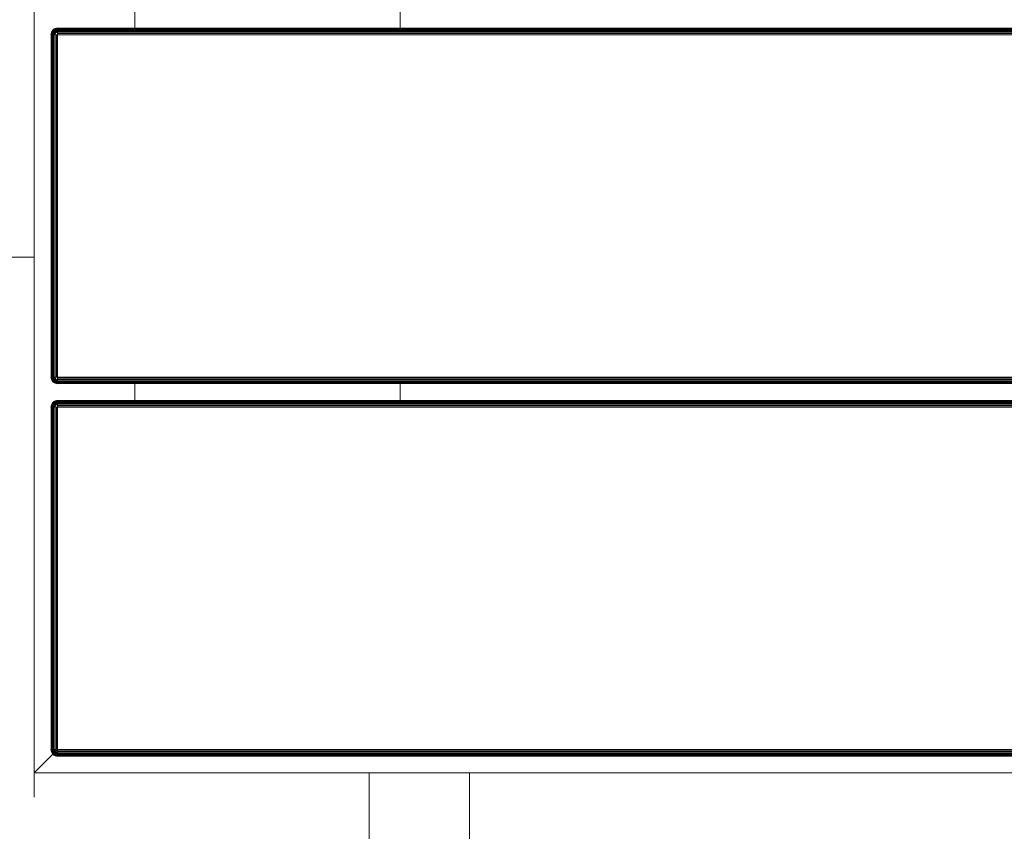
# Model space of a CAD drawing. Header units: millimetres. Extents: x -68595 to 26741, y -534 to 35396.
# Tile 159 of 172: x -19108 to -18814, y 24027 to 24270. Entities that reach past the tile are written whole.
import ezdxf

# ---------------------------------------------------------------- set-up
doc = ezdxf.new("R2010")
doc.units = ezdxf.units.MM
for name, color, linetype, lineweight, true_color in [('Furniture-1', 7, 'Continuous', 9, 0xaaaaaa), ('Kohvikutool-1', 7, 'Continuous', 9, 0xaaaaaa), ('Surface Pattern-1', 7, 'Continuous', 9, 0x232323)]:
    doc.layers.add(name, color=color, linetype=linetype, lineweight=lineweight, true_color=true_color)

# ---------------------------------------------------------------- blocks, each defined once
blk = doc.blocks.new('MA_Kohvikultool - Kohvikutool_DWG-V48-Sisehoov')
at = {"layer": 'Kohvikutool-1'}
for p, q in [((-10.89, 495), (-10.89, 465)), ((-10.89, 495), (-10.89, 465)), ((-172.29, 465), (-165, 465)), ((-165, 465), (-158, 458)), ((-165, 15), (-165, 465)), ((-158, 458), (-165, 465)), ((-165, 465), (-35.34, 465)), ((-35.34, 465), (-10.89, 465)), ((130.89, 465), (-10.89, 465)), ((-159.86, 458.74), (-159.97, 458.36)), ((-159.86, 458.74), (-159.97, 458.36)), ((-159.83, 458.72), (-159.93, 458.36)), ((-159.67, 459.09), (-159.86, 458.74)), ((-159.67, 459.09), (-159.86, 458.74)), ((-159.83, 458.72), (-159.86, 458.74)), ((-159.65, 459.08), (-159.83, 458.72)), ((-159.73, 458.68), (-159.83, 458.72)), ((-159.83, 458.34), (-159.73, 458.68)), ((-159.73, 458.68), (-159.56, 459.02)), ((-159.56, 458.62), (-159.73, 458.68)), ((-159.41, 459.41), (-159.67, 459.09)), ((-159.41, 459.41), (-159.67, 459.09)), ((-159.65, 459.08), (-159.67, 459.09)), ((-159.39, 459.39), (-159.65, 459.08)), ((-159.56, 459.02), (-159.65, 459.08)), ((-159.56, 459.02), (-159.31, 459.31)), ((-159.4, 458.92), (-159.56, 459.02)), ((-159.56, 458.62), (-159.4, 458.92)), ((-159.09, 459.67), (-159.41, 459.41)), ((-159.09, 459.67), (-159.41, 459.41)), ((-159.39, 459.39), (-159.41, 459.41)), ((-159.4, 458.92), (-159.18, 459.18)), ((-159.18, 458.77), (-159.4, 458.92)), ((-159.08, 459.65), (-159.39, 459.39)), ((-159.31, 459.31), (-159.39, 459.39)), ((-159.31, 459.31), (-159.02, 459.56)), ((-159.18, 459.18), (-159.31, 459.31)), ((-159.31, 458.52), (-159.18, 458.77)), ((-159.18, 459.18), (-158.92, 459.4)), ((-159, 459), (-159.18, 459.18)), ((-159.18, 458.77), (-159, 459)), ((-158.92, 458.6), (-159.18, 458.77)), ((-158.74, 459.86), (-159.09, 459.67)), ((-158.74, 459.86), (-159.09, 459.67)), ((-159.08, 459.65), (-159.09, 459.67)), ((-158.72, 459.83), (-159.08, 459.65)), ((-159.02, 459.56), (-159.08, 459.65)), ((-159.02, 459.56), (-158.68, 459.73)), ((-158.92, 459.4), (-159.02, 459.56)), ((-159, 459), (-158.77, 459.18)), ((-158.77, 458.77), (-159, 459)), ((-158.92, 459.4), (-158.62, 459.56)), ((-158.77, 459.18), (-158.92, 459.4)), ((-158.92, 458.6), (-158.77, 458.77)), ((-158.77, 459.18), (-158.52, 459.31)), ((-158.6, 458.92), (-158.77, 459.18)), ((-158.77, 458.77), (-158.6, 458.92)), ((-158.52, 458.52), (-158.77, 458.77)), ((-158.4, 458.62), (-158.77, 458.77)), ((-158.36, 459.97), (-158.74, 459.86)), ((-158.36, 459.97), (-158.74, 459.86)), ((-158.72, 459.83), (-158.74, 459.86)), ((-158.36, 459.93), (-158.72, 459.83)), ((-158.68, 459.73), (-158.72, 459.83)), ((-158.68, 459.73), (-158.34, 459.83)), ((-158.62, 459.56), (-158.68, 459.73)), ((-158.62, 459.56), (-158.3, 459.65)), ((-158.52, 459.31), (-158.62, 459.56)), ((-158.6, 458.92), (-158.4, 459.02)), ((-158.4, 458.62), (-158.6, 458.92)), ((-158.27, 458.68), (-158.6, 458.92)), ((-158.52, 459.31), (-158.26, 459.39)), ((-158.4, 459.02), (-158.52, 459.31)), ((-158.4, 459.02), (-158.2, 459.08)), ((-158.27, 458.68), (-158.4, 459.02)), ((-158.13, 458.72), (-158.4, 459.02)), ((-158, 460), (-158.36, 459.97)), ((-158, 460), (-158.36, 459.97)), ((-158.36, 459.93), (-158.36, 459.97)), ((-158.36, 459.93), (-158, 459.97)), ((-158.34, 459.83), (-158.36, 459.93)), ((-158.34, 459.83), (-158, 459.86)), ((-158.3, 459.65), (-158.34, 459.83)), ((-158.3, 459.65), (-158, 459.67)), ((-158.26, 459.39), (-158.3, 459.65)), ((-158.26, 459.39), (-158, 459.41)), ((-158.2, 459.08), (-158.26, 459.39)), ((-158.2, 459.08), (-158, 459.09)), ((-158.13, 458.72), (-158.2, 459.08)), ((-158, 459.09), (-158.13, 458.72)), ((-158, 460), (-158, 459.97)), ((-55.75, 459.97), (-158, 459.97)), ((-158, 459.97), (-158, 459.86)), ((-55.75, 459.86), (-158, 459.86)), ((-158, 459.86), (-158, 459.67)), ((-55.75, 459.67), (-158, 459.67)), ((-158, 459.67), (-158, 459.41)), ((-55.75, 459.41), (-158, 459.41)), ((-158, 459.41), (-158, 459.09)), ((-55.75, 459.09), (-158, 459.09)), ((-158, 459.09), (-158, 458.74)), ((-55.75, 458.74), (-158, 458.74)), ((-158, 458.36), (-158, 458.74)), ((-55.39, 459.97), (-55.75, 460)), ((-55.75, 460), (-55.75, 459.97)), ((-55.39, 459.97), (-55.75, 460)), ((-55.75, 459.97), (-55.39, 459.93)), ((-55.75, 459.97), (-55.75, 459.86)), ((-55.75, 459.86), (-55.41, 459.83)), ((-55.75, 459.86), (-55.75, 459.67)), ((-55.75, 459.67), (-55.45, 459.65)), ((-55.75, 459.67), (-55.75, 459.41)), ((-55.75, 459.41), (-55.49, 459.39)), ((-55.75, 459.41), (-55.75, 459.09)), ((-55.75, 459.09), (-55.55, 459.08)), ((-55.75, 459.09), (-55.75, 458.74)), ((-55.75, 458.74), (-55.55, 459.08)), ((-55.75, 458.36), (-55.68, 458.73)), ((-55.49, 459.39), (-55.55, 459.08)), ((-55.55, 459.08), (-55.35, 459.02)), ((-55.55, 459.08), (-55.48, 458.68)), ((-55.45, 459.65), (-55.49, 459.39)), ((-55.49, 459.39), (-55.23, 459.31)), ((-55.48, 458.68), (-55.35, 459.02)), ((-55.41, 459.83), (-55.45, 459.65)), ((-55.45, 459.65), (-55.13, 459.56)), ((-55.39, 459.93), (-55.41, 459.83)), ((-55.41, 459.83), (-55.07, 459.73)), ((-55.01, 459.86), (-55.39, 459.97)), ((-55.39, 459.97), (-55.39, 459.93)), ((-55.01, 459.86), (-55.39, 459.97)), ((-55.03, 459.83), (-55.39, 459.93)), ((-55.35, 459.02), (-55.23, 459.31)), ((-55.35, 459.02), (-55.15, 458.92)), ((-55.35, 458.62), (-55.35, 459.02)), ((-55.35, 458.62), (-55.15, 458.92)), ((-55.23, 459.31), (-55.13, 459.56)), ((-55.23, 459.31), (-54.98, 459.18)), ((-55.23, 458.52), (-55.15, 458.92)), ((-55.23, 458.52), (-54.98, 458.77)), ((-55.15, 458.92), (-54.98, 459.18)), ((-55.15, 458.92), (-54.98, 458.77)), ((-55.13, 459.56), (-55.07, 459.73)), ((-55.13, 459.56), (-54.83, 459.4)), ((-55.13, 458.4), (-54.98, 458.77)), ((-55.07, 459.73), (-55.03, 459.83)), ((-55.07, 459.73), (-54.73, 459.56)), ((-55.01, 459.86), (-55.03, 459.83)), ((-54.67, 459.65), (-55.03, 459.83)), ((-54.66, 459.67), (-55.01, 459.86)), ((-54.66, 459.67), (-55.01, 459.86)), ((-54.98, 459.18), (-54.83, 459.4)), ((-54.98, 459.18), (-54.75, 459)), ((-54.98, 458.77), (-54.75, 459)), ((-54.98, 458.77), (-54.83, 458.6)), ((-54.83, 459.4), (-54.73, 459.56)), ((-54.83, 459.4), (-54.57, 459.18)), ((-54.83, 458.6), (-54.57, 458.77)), ((-54.75, 459), (-54.57, 459.18)), ((-54.75, 459), (-54.57, 458.77)), ((-54.73, 459.56), (-54.67, 459.65)), ((-54.73, 459.56), (-54.44, 459.31)), ((-54.66, 459.67), (-54.67, 459.65)), ((-54.36, 459.39), (-54.67, 459.65)), ((-54.34, 459.41), (-54.66, 459.67)), ((-54.34, 459.41), (-54.66, 459.67)), ((-54.57, 459.18), (-54.44, 459.31)), ((-54.57, 459.18), (-54.35, 458.92)), ((-54.57, 458.77), (-54.35, 458.92)), ((-54.57, 458.77), (-54.44, 458.52)), ((-54.44, 459.31), (-54.36, 459.39)), ((-54.44, 459.31), (-54.19, 459.02)), ((-54.34, 459.41), (-54.36, 459.39)), ((-54.1, 459.08), (-54.36, 459.39)), ((-54.35, 458.92), (-54.19, 459.02)), ((-54.35, 458.92), (-54.19, 458.62)), ((-54.08, 459.09), (-54.34, 459.41)), ((-54.08, 459.09), (-54.34, 459.41)), ((-54.19, 459.02), (-54.1, 459.08)), ((-54.19, 459.02), (-54.02, 458.68)), ((-54.19, 458.62), (-54.02, 458.68)), ((-54.08, 459.09), (-54.1, 459.08)), ((-53.92, 458.72), (-54.1, 459.08)), ((-53.89, 458.74), (-54.08, 459.09)), ((-53.89, 458.74), (-54.08, 459.09)), ((-54.02, 458.68), (-53.92, 458.72)), ((-54.02, 458.68), (-53.92, 458.34)), ((-53.89, 458.74), (-53.92, 458.72)), ((-53.82, 458.36), (-53.92, 458.72)), ((-53.78, 458.36), (-53.89, 458.74)), ((-53.78, 458.36), (-53.89, 458.74)), ((-48.61, 458.74), (-48.72, 458.36)), ((-48.61, 458.74), (-48.72, 458.36)), ((-48.58, 458.72), (-48.68, 458.36)), ((-48.42, 459.09), (-48.61, 458.74)), ((-48.42, 459.09), (-48.61, 458.74)), ((-48.58, 458.72), (-48.61, 458.74)), ((-48.4, 459.08), (-48.58, 458.72)), ((-48.48, 458.68), (-48.58, 458.72)), ((-48.58, 458.34), (-48.48, 458.68)), ((-48.48, 458.68), (-48.31, 459.02)), ((-48.31, 458.62), (-48.48, 458.68)), ((-48.16, 459.41), (-48.42, 459.09)), ((-48.16, 459.41), (-48.42, 459.09)), ((-48.4, 459.08), (-48.42, 459.09)), ((-48.14, 459.39), (-48.4, 459.08)), ((-48.31, 459.02), (-48.4, 459.08)), ((-48.31, 459.02), (-48.06, 459.31)), ((-48.15, 458.92), (-48.31, 459.02)), ((-48.31, 458.62), (-48.15, 458.92)), ((-47.84, 459.67), (-48.16, 459.41)), ((-47.84, 459.67), (-48.16, 459.41)), ((-48.14, 459.39), (-48.16, 459.41)), ((-48.15, 458.92), (-47.93, 459.18)), ((-47.93, 458.77), (-48.15, 458.92)), ((-47.83, 459.65), (-48.14, 459.39)), ((-48.06, 459.31), (-48.14, 459.39)), ((-48.06, 459.31), (-47.77, 459.56)), ((-47.93, 459.18), (-48.06, 459.31)), ((-48.06, 458.52), (-47.93, 458.77)), ((-47.93, 459.18), (-47.67, 459.4)), ((-47.75, 459), (-47.93, 459.18)), ((-47.93, 458.77), (-47.75, 459)), ((-47.67, 458.6), (-47.93, 458.77)), ((-47.49, 459.86), (-47.84, 459.67)), ((-47.49, 459.86), (-47.84, 459.67)), ((-47.83, 459.65), (-47.84, 459.67)), ((-47.47, 459.83), (-47.83, 459.65)), ((-47.77, 459.56), (-47.83, 459.65)), ((-47.77, 459.56), (-47.43, 459.73)), ((-47.67, 459.4), (-47.77, 459.56)), ((-47.75, 459), (-47.52, 459.18)), ((-47.52, 458.77), (-47.75, 459)), ((-47.67, 459.4), (-47.37, 459.56)), ((-47.52, 459.18), (-47.67, 459.4)), ((-47.67, 458.6), (-47.52, 458.77)), ((-47.52, 459.18), (-47.27, 459.31)), ((-47.35, 458.92), (-47.52, 459.18)), ((-47.52, 458.77), (-47.35, 458.92)), ((-47.27, 458.52), (-47.52, 458.77)), ((-47.15, 458.62), (-47.52, 458.77)), ((-47.11, 459.97), (-47.49, 459.86)), ((-47.11, 459.97), (-47.49, 459.86)), ((-47.47, 459.83), (-47.49, 459.86)), ((-47.11, 459.93), (-47.47, 459.83)), ((-47.43, 459.73), (-47.47, 459.83)), ((-47.43, 459.73), (-47.09, 459.83)), ((-47.37, 459.56), (-47.43, 459.73)), ((-47.37, 459.56), (-47.05, 459.65)), ((-47.27, 459.31), (-47.37, 459.56)), ((-47.35, 458.92), (-47.15, 459.02)), ((-47.15, 458.62), (-47.35, 458.92)), ((-47.02, 458.68), (-47.35, 458.92)), ((-47.27, 459.31), (-47.01, 459.39)), ((-47.15, 459.02), (-47.27, 459.31)), ((-47.15, 459.02), (-46.95, 459.08)), ((-47.02, 458.68), (-47.15, 459.02)), ((-46.88, 458.72), (-47.15, 459.02)), ((-46.75, 460), (-47.11, 459.97)), ((-46.75, 460), (-47.11, 459.97)), ((-47.11, 459.93), (-47.11, 459.97)), ((-47.11, 459.93), (-46.75, 459.97)), ((-47.09, 459.83), (-47.11, 459.93)), ((-47.09, 459.83), (-46.75, 459.86)), ((-47.05, 459.65), (-47.09, 459.83)), ((-47.05, 459.65), (-46.75, 459.67)), ((-47.01, 459.39), (-47.05, 459.65)), ((-47.01, 459.39), (-46.75, 459.41)), ((-46.95, 459.08), (-47.01, 459.39)), ((-46.95, 459.08), (-46.75, 459.09)), ((-46.88, 458.72), (-46.95, 459.08)), ((-46.75, 459.09), (-46.88, 458.72)), ((-46.75, 460), (-46.75, 459.97)), ((55.5, 459.97), (-46.75, 459.97)), ((-46.75, 459.97), (-46.75, 459.86)), ((55.5, 459.86), (-46.75, 459.86)), ((-46.75, 459.86), (-46.75, 459.67)), ((55.5, 459.67), (-46.75, 459.67)), ((-46.75, 459.67), (-46.75, 459.41)), ((55.5, 459.41), (-46.75, 459.41)), ((-46.75, 459.41), (-46.75, 459.09)), ((55.5, 459.09), (-46.75, 459.09)), ((-46.75, 459.09), (-46.75, 458.74)), ((55.5, 458.74), (-46.75, 458.74)), ((-46.75, 458.36), (-46.75, 458.74)), ((55.86, 459.97), (55.5, 460)), ((55.5, 460), (55.5, 459.97)), ((55.86, 459.97), (55.5, 460)), ((55.86, 459.93), (55.5, 459.97)), ((55.5, 459.97), (55.5, 459.86)), ((55.84, 459.83), (55.5, 459.86)), ((55.5, 459.86), (55.5, 459.67)), ((55.8, 459.65), (55.5, 459.67)), ((55.5, 459.67), (55.5, 459.41)), ((55.76, 459.39), (55.5, 459.41)), ((55.5, 459.41), (55.5, 459.09)), ((55.7, 459.08), (55.5, 459.09)), ((55.5, 459.09), (55.5, 458.74)), ((55.57, 458.73), (55.5, 458.36)), ((55.57, 458.73), (55.7, 459.08)), ((55.76, 459.39), (55.7, 459.08)), ((55.7, 459.08), (55.9, 459.02)), ((55.7, 459.08), (55.77, 458.68)), ((55.8, 459.65), (55.76, 459.39)), ((55.76, 459.39), (56.02, 459.31)), ((55.77, 458.68), (55.9, 459.02)), ((55.84, 459.83), (55.8, 459.65)), ((55.8, 459.65), (56.12, 459.56)), ((55.86, 459.93), (55.84, 459.83)), ((55.84, 459.83), (56.18, 459.73)), ((55.86, 459.93), (55.86, 459.97)), ((56.24, 459.86), (55.86, 459.97)), ((56.24, 459.86), (55.86, 459.97)), ((56.22, 459.83), (55.86, 459.93)), ((55.9, 459.02), (56.02, 459.31)), ((55.9, 459.02), (56.1, 458.92)), ((55.9, 458.62), (55.9, 459.02)), ((55.9, 458.62), (56.1, 458.92)), ((56.02, 459.31), (56.12, 459.56)), ((56.02, 459.31), (56.27, 459.18)), ((56.02, 458.52), (56.1, 458.92)), ((56.02, 458.52), (56.27, 458.77)), ((56.1, 458.92), (56.27, 459.18)), ((56.1, 458.92), (56.27, 458.77)), ((56.12, 459.56), (56.18, 459.73)), ((56.12, 459.56), (56.42, 459.4)), ((56.12, 458.4), (56.27, 458.77)), ((56.18, 459.73), (56.22, 459.83)), ((56.18, 459.73), (56.52, 459.56)), ((56.22, 459.83), (56.24, 459.86)), ((56.58, 459.65), (56.22, 459.83)), ((56.59, 459.67), (56.24, 459.86)), ((56.59, 459.67), (56.24, 459.86)), ((56.27, 459.18), (56.42, 459.4)), ((56.27, 459.18), (56.5, 459)), ((56.27, 458.77), (56.5, 459)), ((56.27, 458.77), (56.42, 458.6)), ((56.42, 459.4), (56.52, 459.56)), ((56.42, 459.4), (56.68, 459.18)), ((56.42, 458.6), (56.68, 458.77)), ((56.5, 459), (56.68, 459.18)), ((56.5, 459), (56.68, 458.77)), ((56.52, 459.56), (56.58, 459.65)), ((56.52, 459.56), (56.81, 459.31)), ((56.58, 459.65), (56.59, 459.67)), ((56.89, 459.39), (56.58, 459.65)), ((56.91, 459.41), (56.59, 459.67)), ((56.91, 459.41), (56.59, 459.67)), ((56.68, 459.18), (56.81, 459.31)), ((56.68, 459.18), (56.9, 458.92)), ((56.68, 458.77), (56.9, 458.92)), ((56.68, 458.77), (56.81, 458.52)), ((56.81, 459.31), (56.89, 459.39)), ((56.81, 459.31), (57.06, 459.02)), ((56.89, 459.39), (56.91, 459.41)), ((57.15, 459.08), (56.89, 459.39)), ((56.9, 458.92), (57.06, 459.02)), ((56.9, 458.92), (57.06, 458.62)), ((57.17, 459.09), (56.91, 459.41)), ((57.17, 459.09), (56.91, 459.41)), ((57.06, 459.02), (57.15, 459.08)), ((57.06, 459.02), (57.23, 458.68)), ((57.06, 458.62), (57.23, 458.68)), ((57.15, 459.08), (57.17, 459.09)), ((57.33, 458.72), (57.15, 459.08)), ((57.36, 458.74), (57.17, 459.09)), ((57.36, 458.74), (57.17, 459.09)), ((57.23, 458.68), (57.33, 458.72)), ((57.23, 458.68), (57.33, 458.34)), ((57.33, 458.72), (57.36, 458.74)), ((57.43, 458.36), (57.33, 458.72)), ((57.47, 458.36), (57.36, 458.74)), ((57.47, 458.36), (57.36, 458.74)), ((-159.97, 458.36), (-160, 458)), ((-159.97, 458.36), (-160, 458)), ((-160, 458), (-159.97, 458)), ((-159.93, 458.36), (-159.97, 458)), ((-159.93, 458.36), (-159.97, 458.36)), ((-159.97, 458), (-159.86, 458)), ((-159.97, 458), (-159.97, 22)), ((-159.93, 458.36), (-159.83, 458.34)), ((-159.83, 458.34), (-159.86, 458)), ((-159.86, 458), (-159.67, 458)), ((-159.86, 458), (-159.86, 22)), ((-159.83, 458.34), (-159.65, 458.3)), ((-159.65, 458.3), (-159.67, 458)), ((-159.67, 458), (-159.41, 458)), ((-159.67, 458), (-159.67, 22)), ((-159.65, 458.3), (-159.56, 458.62)), ((-159.65, 458.3), (-159.39, 458.26)), ((-159.31, 458.52), (-159.56, 458.62)), ((-159.39, 458.26), (-159.41, 458)), ((-159.41, 458), (-159.09, 458)), ((-159.41, 458), (-159.41, 22)), ((-159.39, 458.26), (-159.31, 458.52)), ((-159.39, 458.26), (-159.08, 458.2)), ((-159.02, 458.4), (-159.31, 458.52)), ((-159.08, 458.2), (-159.09, 458)), ((-159.09, 458), (-158.74, 458)), ((-159.09, 458), (-159.09, 22)), ((-159.08, 458.2), (-159.02, 458.4)), ((-159.08, 458.2), (-158.68, 458.27)), ((-158.74, 458), (-159.08, 458.2)), ((-159.02, 458.4), (-158.92, 458.6)), ((-158.68, 458.27), (-159.02, 458.4)), ((-158.62, 458.4), (-159.02, 458.4)), ((-158.62, 458.4), (-158.92, 458.6)), ((-158.52, 458.52), (-158.92, 458.6)), ((-158.74, 22), (-158.74, 458)), ((-158.73, 458.07), (-158.36, 458)), ((-158.36, 458.03), (-158, 458)), ((-158.36, 458), (-158.36, 22)), ((-158, 458.36), (-55.75, 458.36)), ((-158, 458.36), (-158, 458)), ((-158, 458), (-55.75, 458)), ((-158, 22), (-158, 458)), ((-55.72, 458.36), (-55.75, 458)), ((-55.39, 458), (-55.75, 458)), ((-55.75, 458), (-55.75, 22)), ((-55.39, 458), (-55.39, 22)), ((-55.39, 458), (-55.01, 458)), ((-55.13, 458.4), (-54.83, 458.6)), ((-55.07, 458.27), (-54.83, 458.6)), ((-55.07, 458.27), (-54.73, 458.4)), ((-55.03, 458.13), (-54.73, 458.4)), ((-54.67, 458.2), (-55.03, 458.13)), ((-55.02, 458.07), (-54.67, 458.2)), ((-55.01, 458), (-55.01, 22)), ((-54.66, 458), (-55.01, 458)), ((-54.83, 458.6), (-54.73, 458.4)), ((-54.73, 458.4), (-54.44, 458.52)), ((-54.73, 458.4), (-54.67, 458.2)), ((-54.67, 458.2), (-54.36, 458.26)), ((-54.66, 458), (-54.67, 458.2)), ((-54.66, 458), (-54.66, 22)), ((-54.34, 458), (-54.66, 458)), ((-54.44, 458.52), (-54.19, 458.62)), ((-54.44, 458.52), (-54.36, 458.26)), ((-54.36, 458.26), (-54.1, 458.3)), ((-54.34, 458), (-54.36, 458.26)), ((-54.34, 458), (-54.34, 22)), ((-54.08, 458), (-54.34, 458)), ((-54.19, 458.62), (-54.1, 458.3)), ((-54.1, 458.3), (-53.92, 458.34)), ((-54.08, 458), (-54.1, 458.3)), ((-54.08, 458), (-54.08, 22)), ((-53.89, 458), (-54.08, 458)), ((-53.92, 458.34), (-53.82, 458.36)), ((-53.89, 458), (-53.92, 458.34)), ((-53.89, 458), (-53.89, 22)), ((-53.78, 458), (-53.89, 458)), ((-53.78, 458.36), (-53.82, 458.36)), ((-53.78, 458), (-53.82, 458.36)), ((-53.75, 458), (-53.78, 458.36)), ((-53.75, 458), (-53.78, 458.36)), ((-53.78, 22), (-53.78, 458)), ((-53.75, 458), (-53.78, 458)), ((-48.72, 458.36), (-48.75, 458)), ((-48.72, 458.36), (-48.75, 458)), ((-48.75, 458), (-48.72, 458)), ((-48.68, 458.36), (-48.72, 458)), ((-48.68, 458.36), (-48.72, 458.36)), ((-48.72, 458), (-48.61, 458)), ((-48.72, 22), (-48.72, 458)), ((-48.68, 458.36), (-48.58, 458.34)), ((-48.58, 458.34), (-48.61, 458)), ((-48.61, 458), (-48.42, 458)), ((-48.61, 458), (-48.61, 22)), ((-48.58, 458.34), (-48.4, 458.3)), ((-48.4, 458.3), (-48.42, 458)), ((-48.42, 458), (-48.16, 458)), ((-48.42, 22), (-48.42, 458)), ((-48.4, 458.3), (-48.31, 458.62)), ((-48.4, 458.3), (-48.14, 458.26)), ((-48.06, 458.52), (-48.31, 458.62)), ((-48.14, 458.26), (-48.16, 458)), ((-48.16, 458), (-47.84, 458)), ((-48.16, 22), (-48.16, 458)), ((-48.14, 458.26), (-48.06, 458.52)), ((-48.14, 458.26), (-47.83, 458.2)), ((-47.77, 458.4), (-48.06, 458.52)), ((-47.83, 458.2), (-47.84, 458)), ((-47.84, 458), (-47.48, 458.07)), ((-47.84, 458), (-47.48, 458.07)), ((-47.84, 22), (-47.84, 458)), ((-47.83, 458.2), (-47.77, 458.4)), ((-47.83, 458.2), (-47.43, 458.27)), ((-47.83, 458.2), (-47.45, 458.2)), ((-47.77, 458.4), (-47.67, 458.6)), ((-47.43, 458.27), (-47.77, 458.4)), ((-47.37, 458.4), (-47.77, 458.4)), ((-47.37, 458.4), (-47.67, 458.6)), ((-47.27, 458.52), (-47.67, 458.6)), ((-47.49, 458), (-47.11, 458.03)), ((-47.49, 22), (-47.49, 458)), ((-47.11, 458.03), (-46.75, 458)), ((-47.11, 22), (-47.11, 458)), ((-46.75, 458.36), (55.5, 458.36)), ((-46.75, 458.36), (-46.75, 458)), ((-46.75, 458), (55.5, 458)), ((-46.75, 22), (-46.75, 458)), ((55.53, 458.36), (55.5, 458)), ((55.86, 458), (55.5, 458)), ((55.5, 458), (55.5, 22)), ((55.86, 458), (55.86, 22)), ((55.86, 458), (56.24, 458)), ((56.12, 458.4), (56.42, 458.6)), ((56.18, 458.27), (56.42, 458.6)), ((56.18, 458.27), (56.52, 458.4)), ((56.22, 458.13), (56.52, 458.4)), ((56.22, 458.13), (56.58, 458.2)), ((56.59, 458), (56.23, 458.07)), ((56.24, 458), (56.24, 22)), ((56.24, 458), (56.59, 458)), ((56.42, 458.6), (56.52, 458.4)), ((56.52, 458.4), (56.81, 458.52)), ((56.52, 458.4), (56.58, 458.2)), ((56.58, 458.2), (56.89, 458.26)), ((56.58, 458.2), (56.59, 458)), ((56.59, 458), (56.59, 22)), ((56.91, 458), (56.59, 458)), ((56.81, 458.52), (57.06, 458.62)), ((56.81, 458.52), (56.89, 458.26)), ((56.89, 458.26), (57.15, 458.3)), ((56.89, 458.26), (56.91, 458)), ((56.91, 458), (56.91, 22)), ((57.17, 458), (56.91, 458)), ((57.06, 458.62), (57.15, 458.3)), ((57.15, 458.3), (57.33, 458.34)), ((57.15, 458.3), (57.17, 458)), ((57.36, 458), (57.17, 458)), ((57.17, 458), (57.17, 22)), ((57.33, 458.34), (57.43, 458.36)), ((57.33, 458.34), (57.36, 458)), ((57.47, 458), (57.36, 458)), ((57.36, 458), (57.36, 22)), ((57.43, 458.36), (57.47, 458.36)), ((57.43, 458.36), (57.47, 458)), ((57.5, 458), (57.47, 458.36)), ((57.5, 458), (57.47, 458.36)), ((57.47, 22), (57.47, 458)), ((57.5, 458), (57.47, 458)), ((-48.42, 435), (-54.08, 435)), ((62.83, 435), (57.17, 435)), ((-194.5, 365), (-165, 365)), ((-165, 335), (-194.5, 335))]:
    blk.add_line(p, q, dxfattribs=at)
blk = doc.blocks.new('MA_Kohvikultool - MA_Kohvikultool-V49-Sisehoov')
blk.add_blockref('MA_Kohvikultool - Kohvikutool_DWG-V48-Sisehoov', (111.57, -216.07))

msp = doc.modelspace()

# ---------------------------------------------------------------- hatches: boundary and pattern name
at = {"layer": 'Surface Pattern-1'}
h = msp.add_hatch(dxfattribs=at)
h.set_pattern_fill('FP_9', color=256, style=0, pattern_type=2)
h.set_pattern_definition([(270, (-67594.6, -13241.8), (600, 4e-14), []), (0, (-67594.6, -13241.8), (0, 600), [])])
h.paths.add_polyline_path([(-19604.58, 23538.17), (-19604.58, 23538.35), (-13604.21, 23538.38), (-13604.58, 29398.17), (-17969.82, 29398.17), (-18135.44, 27604.56), (-20778.28, 25653.71), (-21407.56, 23538.35), (-19718.9, 23538.17)])
h.paths.add_polyline_path([(-17281.13, 23749.53), (-17594.09, 24072.89), (-17463.74, 24199.33), (-17459.68, 24196.11), (-17447.7, 24206.16), (-17446.93, 24205.72), (-17382.26, 24139.05), (-17344.66, 24176.5), (-17414.46, 24247.13), (-17419.03, 24242.7), (-17439.92, 24264.23), (-17106.44, 24587.7), (-17085.55, 24566.17), (-17090.79, 24561.09), (-16777.47, 24238.09), (-16772.24, 24243.16), (-16751.95, 24221.04), (-17084.83, 23898.16), (-17105.72, 23919.69), (-17100.48, 23924.77), (-17170.11, 23996.55), (-17208.19, 23959.6), (-17142.98, 23890.93), (-17143.53, 23890.17), (-17153.66, 23879.65), (-17150.78, 23875.97), (-17280.69, 23749.97)])
h.paths.add_polyline_path([(-19101.52, 23793.07), (-19103.52, 23793.07), (-19103.52, 23975.17), (-19098.37, 23975.17), (-19097.25, 23991.43), (-19096.52, 23991.69), (-19003.52, 23991.69), (-19003.52, 24044.75), (-19103.52, 24044.75), (-19103.52, 24037.45), (-19133.52, 24037.45), (-19133.52, 24502.04), (-19103.52, 24502.04), (-19103.52, 24494.75), (-18653.52, 24494.75), (-18653.52, 24502.04), (-18623.52, 24502.04), (-18623.52, 24037.45), (-18653.52, 24037.45), (-18653.52, 24044.75), (-18753.52, 24044.75), (-18753.52, 23991.69), (-18658.84, 23990.71), (-18658.66, 23990.38), (-18658.66, 23975.17), (-18653.52, 23975.17), (-18653.52, 23793.07), (-19075.52, 23793.07)])
h.paths.add_polyline_path([(-17274.42, 23797.84), (-17253.25, 23818.38), (-17524.79, 24098.32), (-17545.62, 24077.43), (-17274.87, 23798.3)])
h.paths.add_polyline_path([(-15810.28, 23826.17), (-16680.28, 23826.17), (-16680.28, 24726.17), (-15780.28, 24726.17), (-15780.28, 23826.17), (-15790.52, 23826.17)])
h.paths.add_polyline_path([(-19064.17, 23831.52), (-18683.52, 23831.52), (-18683.52, 23861.02), (-19073.52, 23861.02), (-19073.52, 23831.52)])
h.paths.add_polyline_path([(-15810.28, 23856.17), (-15810.28, 23926.79), (-16215.28, 23926.79), (-16215.28, 23856.17)])
h.paths.add_polyline_path([(-16650.28, 23856.17), (-16245.28, 23856.17), (-16245.28, 23926.79), (-16650.28, 23926.79), (-16650.28, 23860.17)])
h.paths.add_polyline_path([(-15153.37, 23862.31), (-15282.14, 23991.07), (-15278.91, 23995.12), (-15289.21, 24007.01), (-15288.79, 24007.79), (-15223.11, 24073.47), (-15260.63, 24110.99), (-15331.34, 24040.28), (-15326.18, 24035.12), (-15347.39, 24013.9), (-15675.91, 24342.42), (-15654.7, 24363.63), (-15649.54, 24358.47), (-15331.34, 24676.67), (-15336.5, 24681.83), (-15315.28, 24703.04), (-14986.77, 24374.53), (-15007.98, 24353.32), (-15013.14, 24358.47), (-15083.85, 24287.76), (-15046.33, 24250.24), (-14978.62, 24316.48), (-14977.86, 24315.92), (-14967.17, 24306.05), (-14963.54, 24308.87), (-14835.18, 24180.51), (-15150.15, 23865.54)])
h.paths.add_polyline_path([(-15159.35, 23910.71), (-14883.58, 24186.48), (-14904.44, 24207.34), (-15180.21, 23931.57), (-15163.95, 23915.31)])
h.paths.add_polyline_path([(-17229.08, 23981.14), (-17190.99, 24018.08), (-17323.28, 24154.46), (-17361.37, 24117.52), (-17230.36, 23982.46)])
h.paths.add_polyline_path([(-18787.17, 23991.69), (-18783.52, 23991.69), (-18783.52, 24044.75), (-18973.52, 24044.75), (-18973.25, 23991.69), (-18845.93, 23991.69)])
h.paths.add_polyline_path([(-16650.28, 24021.79), (-16245.28, 24021.79), (-16245.28, 24027.42), (-16650.28, 24027.42)])
h.paths.add_polyline_path([(-15810.28, 24021.79), (-15810.28, 24027.42), (-16215.28, 24027.42), (-16215.28, 24021.79)])
h.paths.add_polyline_path([(-17041.51, 24023.76), (-17037.92, 24027.24), (-17309.47, 24307.18), (-17313.05, 24303.7), (-17049.57, 24032.07)])
h.paths.add_polyline_path([(-15201.9, 24094.68), (-15067.55, 24229.03), (-15105.07, 24266.55), (-15239.42, 24132.2), (-15203.08, 24095.86)])
h.paths.add_polyline_path([(-16961.66, 24101.22), (-16958.07, 24104.7), (-17229.61, 24384.64), (-17233.2, 24381.16), (-16973.88, 24113.82)])
h.paths.add_polyline_path([(-16008.76, 24122.42), (-15810.28, 24122.42), (-15810.28, 24128.04), (-16215.28, 24128.04), (-16215.28, 24122.42), (-16117.88, 24122.42)])
h.paths.add_polyline_path([(-16445.25, 24122.42), (-16245.28, 24122.42), (-16245.28, 24128.04), (-16650.28, 24128.04), (-16650.28, 24122.42)])
h.paths.add_polyline_path([(-15388.79, 24140.15), (-15113.02, 24415.93), (-15116.56, 24419.46), (-15392.33, 24143.69)])
h.paths.add_polyline_path([(-18845.93, 24156), (-18683.52, 24156), (-18683.52, 24161), (-19073.52, 24161), (-19073.52, 24156), (-19064.17, 24156)])
h.paths.add_polyline_path([(-16881.8, 24178.68), (-16878.22, 24182.16), (-17149.76, 24462.1), (-17153.35, 24458.62), (-16940.06, 24238.73)])
h.paths.add_polyline_path([(-15467.46, 24218.82), (-15191.69, 24494.59), (-15195.22, 24498.13), (-15470.99, 24222.36)])
h.paths.add_polyline_path([(-16445.25, 24223.04), (-16245.28, 24223.04), (-16245.28, 24228.67), (-16650.28, 24228.67), (-16650.28, 24223.04)])
h.paths.add_polyline_path([(-16215.28, 24223.04), (-15810.28, 24223.04), (-15810.28, 24228.67), (-16215.28, 24228.67)])
h.paths.add_polyline_path([(-18845.93, 24267.25), (-18683.52, 24267.25), (-18683.52, 24272.25), (-19073.52, 24272.25), (-19073.52, 24267.25), (-19064.17, 24267.25)])
h.paths.add_polyline_path([(-15546.12, 24297.49), (-15270.35, 24573.26), (-15273.89, 24576.79), (-15549.66, 24301.02)])
h.paths.add_polyline_path([(-16008.76, 24323.67), (-15810.28, 24323.67), (-15810.28, 24329.29), (-16215.28, 24329.29), (-16215.28, 24323.67), (-16117.88, 24323.67)])
h.paths.add_polyline_path([(-16650.28, 24323.67), (-16245.28, 24323.67), (-16245.28, 24329.29), (-16650.28, 24329.29)])
h.paths.add_polyline_path([(-18683.52, 24378.5), (-18683.52, 24383.5), (-19073.52, 24383.5), (-19073.52, 24378.5), (-18736.81, 24378.5)])
h.paths.add_polyline_path([(-16650.28, 24424.29), (-16245.28, 24424.29), (-16245.28, 24429.92), (-16650.28, 24429.92)])
h.paths.add_polyline_path([(-15810.28, 24424.29), (-15810.28, 24429.92), (-16215.28, 24429.92), (-16215.28, 24424.29), (-16008.76, 24424.29)])
h.paths.add_polyline_path([(-16215.28, 24524.92), (-15810.28, 24524.92), (-15810.28, 24530.54), (-16215.28, 24530.54)])
h.paths.add_polyline_path([(-16650.28, 24524.92), (-16245.28, 24524.92), (-16245.28, 24530.54), (-16650.28, 24530.54)])
h.paths.add_polyline_path([(-19378.65, 24623.32), (-19380.65, 24623.32), (-19380.65, 25523.32), (-18480.65, 25523.32), (-18480.65, 24623.32), (-19350.65, 24623.32)])
h.paths.add_polyline_path([(-16215.28, 24625.54), (-15810.28, 24625.54), (-15810.28, 24631.17), (-16215.28, 24631.17)])
h.paths.add_polyline_path([(-16445.25, 24625.54), (-16245.28, 24625.54), (-16245.28, 24631.17), (-16650.28, 24631.17), (-16650.28, 24625.54)])
h.paths.add_polyline_path([(-18915.65, 24653.32), (-18510.65, 24653.32), (-18510.65, 24723.95), (-18915.65, 24723.95), (-18915.65, 24657.33)])
h.paths.add_polyline_path([(-18945.65, 24653.32), (-18945.65, 24723.95), (-19350.65, 24723.95), (-19350.65, 24653.32), (-19096.52, 24653.32)])
h.paths.add_polyline_path([(-18050.41, 24799.24), (-18398.45, 24799.24), (-18398.45, 24829.24), (-18391.16, 24829.24), (-18391.16, 25279.24), (-18398.45, 25279.24), (-18398.45, 25309.24), (-17933.86, 25309.24), (-17933.86, 25279.24), (-17941.16, 25279.24), (-17941.16, 25179.24), (-17888.1, 25179.24), (-17887.13, 25273.92), (-17886.79, 25274.1), (-17871.58, 25274.1), (-17871.58, 25279.24), (-17689.48, 25279.24), (-17689.48, 24829.24), (-17871.58, 24829.24), (-17871.58, 24834.38), (-17887.84, 24835.51), (-17888.1, 24836.24), (-17888.1, 24929.24), (-17941.16, 24929.24), (-17941.16, 24829.24), (-17933.86, 24829.24), (-17933.86, 24799.24), (-17972.95, 24799.24)])
h.paths.add_polyline_path([(-19900.64, 24805.92), (-19900.77, 24835.92), (-19893.48, 24836.6), (-19893.9, 24935.95), (-19946.96, 24935.66), (-19947.53, 24841.05), (-19947.87, 24840.86), (-19963.08, 24840.72), (-19963.06, 24835.66), (-20145.15, 24834.9), (-20147.05, 25284.89), (-19964.95, 25285.65), (-19964.93, 25280.51), (-19948.65, 25279.46), (-19948.43, 25278.72), (-19948.4, 25278.72), (-19948.01, 25185.72), (-19894.95, 25186.07), (-19895.37, 25285.95), (-19902.66, 25285.92), (-19902.79, 25315.92), (-19438.2, 25317.87), (-19438.08, 25287.87), (-19445.37, 25287.19), (-19443.48, 24837.84), (-19436.19, 24837.87), (-19436.06, 24807.87), (-19895.37, 24805.94)])
h.paths.add_polyline_path([(-18945.65, 24818.95), (-18945.65, 24824.57), (-19350.65, 24824.57), (-19350.65, 24818.95), (-19064.17, 24818.95)])
h.paths.add_polyline_path([(-18845.93, 24818.95), (-18510.65, 24818.95), (-18510.65, 24824.57), (-18915.65, 24824.57), (-18915.65, 24818.95)])
h.paths.add_polyline_path([(-18052.41, 24859.24), (-18052.41, 25249.24), (-18057.41, 25249.24), (-18057.41, 24859.24)])
h.paths.add_polyline_path([(-18163.66, 24859.24), (-18163.66, 25249.24), (-18168.66, 25249.24), (-18168.66, 24859.24)])
h.paths.add_polyline_path([(-17754.71, 24859.24), (-17727.93, 24859.24), (-17727.93, 25249.24), (-17757.43, 25249.24), (-17757.43, 24859.24)])
h.paths.add_polyline_path([(-18274.91, 24859.24), (-18274.91, 25249.24), (-18279.91, 25249.24), (-18279.91, 24859.24)])
h.paths.add_polyline_path([(-20106.83, 24865.05), (-20077.33, 24865.61), (-20079.07, 25255.17), (-20108.47, 25254.93), (-20106.83, 24865.61)])
h.paths.add_polyline_path([(-19782.35, 24866.42), (-19777.35, 24866.44), (-19779.09, 25256.44), (-19783.99, 25256.07), (-19782.36, 24867.72)])
h.paths.add_polyline_path([(-19671.1, 24866.89), (-19666.11, 24867.72), (-19667.84, 25256.9), (-19672.74, 25256.07), (-19671.11, 24867.72)])
h.paths.add_polyline_path([(-19559.86, 24867.35), (-19554.86, 24867.72), (-19556.59, 25257.37), (-19561.49, 25257.35), (-19559.86, 24867.72)])
h.paths.add_polyline_path([(-18915.65, 24919.57), (-18510.65, 24919.57), (-18510.65, 24925.2), (-18915.65, 24925.2)])
h.paths.add_polyline_path([(-19350.65, 24919.57), (-18945.65, 24919.57), (-18945.65, 24925.2), (-19350.65, 24925.2)])
h.paths.add_polyline_path([(-17910.26, 24959.24), (-17888.1, 24959.5), (-17888.1, 25149.24), (-17941.16, 25149.24), (-17941.16, 24959.24), (-17911.66, 24959.24)])
h.paths.add_polyline_path([(-19947.08, 24965.73), (-19894.02, 24966.08), (-19895.37, 25155.95), (-19947.88, 25155.66), (-19947.08, 24965.83)])
h.paths.add_polyline_path([(-18510.65, 25020.2), (-18510.65, 25025.82), (-18915.65, 25025.82), (-18915.65, 25020.2), (-18518.56, 25020.2)])
h.paths.add_polyline_path([(-19282.41, 25020.2), (-18945.65, 25020.2), (-18945.65, 25025.82), (-19350.65, 25025.82), (-19350.65, 25020.2)])
h.paths.add_polyline_path([(-19282.41, 25120.82), (-18945.65, 25120.82), (-18945.65, 25126.45), (-19350.65, 25126.45), (-19350.65, 25120.82)])
h.paths.add_polyline_path([(-18845.93, 25120.82), (-18510.65, 25120.82), (-18510.65, 25126.45), (-18915.65, 25126.45), (-18915.65, 25120.82)])
h.paths.add_polyline_path([(-19312.42, 25221.45), (-18945.65, 25221.45), (-18945.65, 25227.07), (-19350.65, 25227.07), (-19350.65, 25221.45)])
h.paths.add_polyline_path([(-18845.93, 25221.45), (-18510.65, 25221.45), (-18510.65, 25227.07), (-18915.65, 25227.07), (-18915.65, 25221.45)])
h.paths.add_polyline_path([(-18845.93, 25322.07), (-18510.65, 25322.07), (-18510.65, 25327.7), (-18915.65, 25327.7), (-18915.65, 25322.07)])
h.paths.add_polyline_path([(-19282.41, 25322.07), (-18945.65, 25322.07), (-18945.65, 25327.7), (-19350.65, 25327.7), (-19350.65, 25322.07)])
h.paths.add_polyline_path([(-18627.68, 25422.7), (-18510.65, 25422.7), (-18510.65, 25428.32), (-18915.65, 25428.32), (-18915.65, 25422.7), (-18845.93, 25422.7)])
h.paths.add_polyline_path([(-18945.65, 25422.7), (-18945.65, 25428.32), (-19350.65, 25428.32), (-19350.65, 25422.7), (-19064.17, 25422.7)])
h.paths.add_polyline_path([(-18675.65, 25614.31), (-18705.65, 25614.31), (-18705.65, 25621.6), (-19155.65, 25621.6), (-19155.65, 25614.31), (-19185.65, 25614.31), (-19185.65, 26078.9), (-19155.65, 26078.9), (-19155.65, 26071.6), (-19055.65, 26071.6), (-19055.65, 26124.66), (-19150.33, 26125.63), (-19150.51, 26125.97), (-19150.51, 26141.18), (-19155.65, 26141.18), (-19155.65, 26323.28), (-18705.65, 26323.28), (-18705.65, 26141.18), (-18710.79, 26141.18), (-18711.92, 26124.91), (-18712.65, 26124.66), (-18805.65, 26124.66), (-18805.65, 26071.6), (-18705.65, 26071.6), (-18705.65, 26078.9), (-18675.65, 26078.9), (-18675.65, 25621.6)])
h.paths.add_polyline_path([(-18845.93, 25732.85), (-18735.65, 25732.85), (-18736.81, 25737.85), (-19125.65, 25737.85), (-19125.65, 25732.85), (-19064.17, 25732.85)])
h.paths.add_polyline_path([(-18735.65, 25844.1), (-18736.81, 25849.1), (-19125.65, 25849.1), (-19125.65, 25844.1), (-18736.81, 25844.1)])
h.paths.add_polyline_path([(-19125.65, 25955.35), (-18735.65, 25955.35), (-18735.65, 25960.35), (-19125.65, 25960.35)])
h.paths.add_polyline_path([(-18983.53, 26071.6), (-18835.65, 26071.6), (-18835.91, 26124.66), (-19025.65, 26124.66), (-19025.65, 26071.6)])
h.paths.add_polyline_path([(-19064.17, 26255.33), (-18735.65, 26255.33), (-18736.81, 26284.83), (-19125.65, 26284.83), (-19125.65, 26255.33)])
h.paths.add_polyline_path([(-16544.59, 26278.17), (-16590.04, 26281.51), (-16620.79, 26286.86), (-16655.1, 26296.5), (-16686.08, 26308.36), (-16716.02, 26323.43), (-16745.79, 26342.14), (-16772.61, 26363.12), (-16799.06, 26388.43), (-16821.61, 26414.79), (-16841.28, 26443.16), (-16856.41, 26469.98), (-16870.93, 26502.59), (-16881.81, 26535.58), (-16889.09, 26568.05), (-16893.21, 26601.24), (-16894.12, 26637.91), (-16891.75, 26669.86), (-16885.89, 26704.44), (-16876.96, 26736.73), (-16864.4, 26769.67), (-16849.33, 26799.61), (-16830.63, 26829.37), (-16808.47, 26857.49), (-16785.56, 26881.53), (-16759.22, 26904.26), (-16728.86, 26925.31), (-16702.79, 26940), (-16669.96, 26954.59), (-16633.8, 26966.24), (-16604.75, 26972.67), (-16568.8, 26976.93), (-16536.31, 26977.79), (-16501.21, 26975.09), (-16468.31, 26969.47), (-16433.36, 26959.59), (-16403.09, 26947.98), (-16373.16, 26932.91), (-16343.4, 26914.21), (-16315.09, 26891.89), (-16290.12, 26867.92), (-16267.57, 26841.55), (-16249.41, 26815.68), (-16232.77, 26786.37), (-16218.26, 26753.76), (-16207.38, 26720.79), (-16200.1, 26688.34), (-16195.96, 26654.96), (-16195.05, 26618.36), (-16197.43, 26586.5), (-16203.29, 26551.89), (-16212.22, 26519.62), (-16224.78, 26486.67), (-16239.85, 26456.74), (-16260.34, 26424.56), (-16280.71, 26398.86), (-16304.85, 26373.71), (-16329.96, 26352.08), (-16357.42, 26332.79), (-16386.4, 26316.35), (-16419.22, 26301.76), (-16451.99, 26290.96), (-16484.87, 26283.63), (-16521.88, 26279.29), (-16537.02, 26278.54)])
h.paths.add_polyline_path([(-16397.96, 26355.09), (-16391.04, 26359.18), (-16397.43, 26355.4)])
h.paths.add_polyline_path([(-16372.34, 26370.45), (-16365.32, 26375.63), (-16372.28, 26370.5)])
h.paths.add_polyline_path([(-16304.47, 26432.15), (-16298.97, 26439.51), (-16304.14, 26432.59)])
h.paths.add_polyline_path([(-16270.87, 26482.71), (-16267.5, 26489.74), (-16270.75, 26482.97)])
h.paths.add_polyline_path([(-16247.78, 26538.84), (-16245.78, 26546.58), (-16247.6, 26539.57)])
h.paths.add_polyline_path([(-16236.07, 26598.38), (-16235.61, 26606.37), (-16236.03, 26599.13)])
h.paths.add_polyline_path([(-16236.19, 26659.35), (-16237.3, 26667.05), (-16236.21, 26659.52)])
h.paths.add_polyline_path([(-16242.45, 26696.28), (-16243.28, 26699.61), (-16242.82, 26697.77)])
h.paths.add_polyline_path([(-16271.51, 26774.81), (-16275.59, 26781.73), (-16271.82, 26775.33)])
h.paths.add_polyline_path([(-16286.87, 26800.42), (-16292.05, 26807.44), (-16286.92, 26800.49)])
h.paths.add_polyline_path([(-16348.57, 26868.3), (-16355.92, 26873.8), (-16348.75, 26868.43)])
h.paths.add_polyline_path([(-16399.13, 26901.9), (-16409.09, 26906.64), (-16399.39, 26902.02)])
h.paths.add_polyline_path([(-16455.26, 26924.98), (-16463, 26926.98), (-16455.99, 26925.16)])
h.paths.add_polyline_path([(-16514.8, 26936.7), (-16522.79, 26937.15), (-16515.55, 26936.74)])
h.paths.add_polyline_path([(-16183.33, 28383.56), (-17053.33, 28383.56), (-17053.33, 29283.56), (-16153.33, 29283.56), (-16153.33, 28383.56), (-16167.45, 28383.56)])
h.paths.add_polyline_path([(-16183.33, 28413.56), (-16183.33, 28484.18), (-16588.33, 28484.18), (-16588.33, 28413.56), (-16227.01, 28413.56)])
h.paths.add_polyline_path([(-17023.33, 28413.56), (-16618.33, 28413.56), (-16618.33, 28484.18), (-17023.33, 28484.18)])
h.paths.add_polyline_path([(-17509.36, 28534.16), (-17833.47, 28885.3), (-17811.43, 28905.65), (-17801.98, 28895.42), (-17728.5, 28963.24), (-17764.49, 29002.23), (-17834.71, 28938.73), (-17835.44, 28939.24), (-17845.66, 28949.79), (-17849.44, 28946.84), (-17972.68, 29080.36), (-17641.74, 29385.28), (-17518.5, 29251.76), (-17521.71, 29247.65), (-17512.07, 29235.55), (-17512.52, 29234.8), (-17580.78, 29171.79), (-17544.79, 29132.8), (-17471.31, 29200.63), (-17480.75, 29210.86), (-17458.71, 29231.21), (-17134.6, 28880.06), (-17156.65, 28859.72), (-17166.09, 28869.95), (-17496.77, 28564.74), (-17487.32, 28554.5), (-17496.77, 28545.78)])
h.paths.add_polyline_path([(-15774.64, 28539.97), (-15794.98, 28562.02), (-15784.75, 28571.47), (-16089.96, 28902.14), (-16100.2, 28892.69), (-16120.54, 28914.74), (-15769.4, 29238.85), (-15749.05, 29216.8), (-15759.29, 29207.35), (-15691.46, 29133.87), (-15652.47, 29169.86), (-15715.97, 29240.09), (-15715.46, 29240.81), (-15704.92, 29251.04), (-15707.86, 29254.82), (-15574.34, 29378.06), (-15269.42, 29047.11), (-15402.94, 28923.87), (-15407.05, 28927.08), (-15419.15, 28917.44), (-15419.91, 28917.89), (-15482.91, 28986.15), (-15521.9, 28950.16), (-15454.07, 28876.68), (-15443.84, 28886.13), (-15423.49, 28864.08), (-15771.99, 28542.42)])
h.paths.add_polyline_path([(-16618.33, 28579.18), (-16618.33, 28584.81), (-17023.33, 28584.81), (-17023.33, 28579.18), (-16663.49, 28579.18)])
h.paths.add_polyline_path([(-16588.33, 28579.18), (-16183.33, 28579.18), (-16183.33, 28584.81), (-16588.33, 28584.81)])
h.paths.add_polyline_path([(-17550.18, 28666.84), (-17263.59, 28931.36), (-17266.98, 28935.03), (-17553.57, 28670.51)])
h.paths.add_polyline_path([(-15723.35, 28668.97), (-15719.67, 28672.36), (-15984.19, 28958.94), (-15987.86, 28955.55), (-15729.83, 28675.99)])
h.paths.add_polyline_path([(-16618.33, 28679.81), (-16618.33, 28685.43), (-17023.33, 28685.43), (-17023.33, 28679.81), (-16663.49, 28679.81)])
h.paths.add_polyline_path([(-16588.33, 28679.81), (-16183.33, 28679.81), (-16183.33, 28685.43), (-16588.33, 28685.43)])
h.paths.add_polyline_path([(-15641.6, 28744.42), (-15637.92, 28747.81), (-15902.44, 29034.4), (-15906.11, 29031.01), (-15653.11, 28756.9)])
h.paths.add_polyline_path([(-17625.63, 28748.59), (-17339.05, 29013.11), (-17342.44, 29016.78), (-17629.02, 28752.26)])
h.paths.add_polyline_path([(-16772.61, 28780.43), (-16618.33, 28780.43), (-16618.33, 28786.06), (-17023.33, 28786.06), (-17023.33, 28780.43), (-16881.74, 28780.43)])
h.paths.add_polyline_path([(-16227.01, 28780.43), (-16183.33, 28780.43), (-16183.33, 28786.06), (-16588.33, 28786.06), (-16588.33, 28780.43), (-16336.13, 28780.43)])
h.paths.add_polyline_path([(-15559.85, 28819.88), (-15556.17, 28823.27), (-15820.69, 29109.85), (-15824.36, 29106.46), (-15567.32, 28827.98)])
h.paths.add_polyline_path([(-17701.09, 28830.34), (-17415.11, 29095.52), (-17417.9, 29098.53), (-17704.48, 28834.01)])
h.paths.add_polyline_path([(-16990.86, 28881.06), (-16618.33, 28881.06), (-16618.33, 28886.68), (-17023.33, 28886.68), (-17023.33, 28881.06)])
h.paths.add_polyline_path([(-16227.01, 28881.06), (-16183.33, 28881.06), (-16183.33, 28886.68), (-16588.33, 28886.68), (-16588.33, 28881.06), (-16336.13, 28881.06)])
h.paths.add_polyline_path([(-15542.25, 28972.21), (-15503.25, 29008.2), (-15632.12, 29147.81), (-15671.11, 29111.83), (-15560.23, 28991.69)])
h.paths.add_polyline_path([(-16618.33, 28981.68), (-16618.33, 28987.31), (-17023.33, 28987.31), (-17023.33, 28981.68), (-16663.49, 28981.68)])
h.paths.add_polyline_path([(-16588.33, 28981.68), (-16183.33, 28981.68), (-16183.33, 28987.31), (-16588.33, 28987.31)])
h.paths.add_polyline_path([(-17706.45, 28983.59), (-17566.83, 29112.45), (-17602.82, 29151.45), (-17742.44, 29022.58), (-17707.68, 28984.92)])
h.paths.add_polyline_path([(-15339.41, 29023.34), (-15317.98, 29043.62), (-15582.25, 29329.93), (-15603.93, 29309.92), (-15343.95, 29028.26)])
h.paths.add_polyline_path([(-17904.55, 29050.77), (-17617.97, 29315.29), (-17638.24, 29336.72), (-17924.56, 29072.45), (-17908.24, 29054.77)])
h.paths.add_polyline_path([(-16881.74, 29082.31), (-16618.33, 29082.31), (-16618.33, 29087.93), (-17023.33, 29087.93), (-17023.33, 29082.31), (-16990.86, 29082.31)])
h.paths.add_polyline_path([(-16554.37, 29082.31), (-16183.33, 29082.31), (-16183.33, 29087.93), (-16588.33, 29087.93), (-16588.33, 29082.31)])
h.paths.add_polyline_path([(-16663.49, 29182.93), (-16618.33, 29182.93), (-16618.33, 29188.56), (-17023.33, 29188.56), (-17023.33, 29182.93), (-16881.74, 29182.93)])
h.paths.add_polyline_path([(-16588.33, 29182.93), (-16183.33, 29182.93), (-16183.33, 29188.56), (-16588.33, 29188.56)])

# ---------------------------------------------------------------- block references
at = {"layer": 'Furniture-1', "rotation": 89.99999999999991}
msp.add_blockref('MA_Kohvikultool - MA_Kohvikultool-V49-Sisehoov', (-18854.58, 24098.17), dxfattribs=at)

doc.saveas('drawing.dxf')
